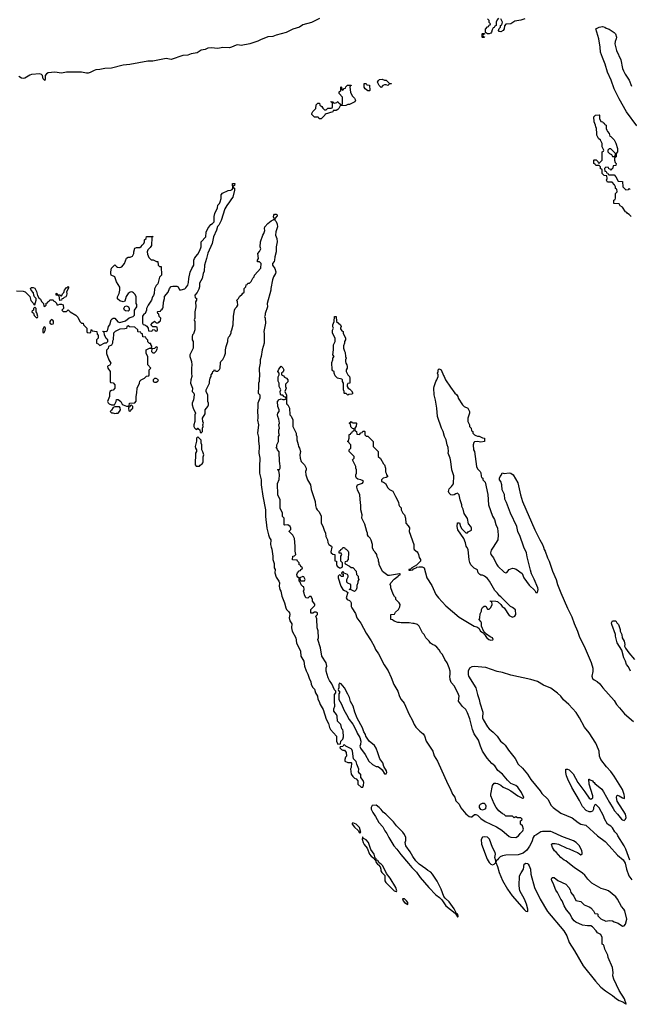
# Model space of a CAD drawing. Header units: inches. Extents: x 2494115 to 2685112, y 774173 to 915163.
# Tile 3 of 215: x 2501348 to 2508673, y 844506 to 856339. Entities that reach past the tile are written whole.
import ezdxf

# ---------------------------------------------------------------- set-up
doc = ezdxf.new("R2010")
doc.units = ezdxf.units.IN
doc.header["$MEASUREMENT"] = 0
doc.layers.add('C5804', color=7, linetype='Continuous')
doc.layers.add('C5805', color=7, linetype='Continuous')

msp = doc.modelspace()

# ---------------------------------------------------------------- linework, layer by layer
at = {"layer": 'C5804', "color": 5, "elevation": 20}
for points in [[(2504371, 850000), (2504377, 849977), (2504391, 849890), (2504391, 849850), (2504405, 849805), (2504407, 849750), (2504416, 849730), (2504415, 849690), (2504430, 849638), (2504463, 849590), (2504471, 849571), (2504467, 849530), (2504475, 849490), (2504486, 849470), (2504497, 849410), (2504531, 849330), (2504547, 849270), (2504556, 849250), (2504584, 849224), (2504591, 849210), (2504595, 849190), (2504588, 849150), (2504596, 849116), (2504617, 849077), (2504614, 849030), (2504622, 848990), (2504666, 848910), (2504674, 848850), (2504721, 848750), (2504727, 848690), (2504761, 848630), (2504771, 848570), (2504790, 848514), (2504812, 848472), (2504830, 848414), (2504846, 848386), (2504852, 848350), (2504870, 848314), (2504892, 848292), (2504901, 848250), (2504925, 848210), (2504930, 848174), (2504946, 848146), (2504958, 848110), (2504994, 848050), (2505030, 847934), (2505060, 847880), (2505070, 847834), (2505082, 847810), (2505154, 847730), (2505154, 847670), (2505170, 847634), (2505202, 847638), (2505206, 847670), (2505230, 847694), (2505240, 847720), (2505235, 847790), (2505230, 847806), (2505218, 847818), (2505206, 847870), (2505166, 847910), (2505162, 847970), (2505155, 847990), (2505122, 848030), (2505123, 848057), (2505135, 848090), (2505135, 848110), (2505129, 848131), (2505129, 848230), (2505146, 848250), (2505146, 848270), (2505130, 848286), (2505098, 848358), (2505070, 848398), (2505054, 848430), (2505029, 848510), (2505029, 848550), (2505038, 848570), (2505035, 848590), (2505029, 848610), (2504979, 848690), (2504961, 848790), (2504929, 848889), (2504938, 848910), (2504934, 848994), (2504924, 849030), (2504918, 849138), (2504908, 849170), (2504926, 849190), (2504926, 849210), (2504910, 849218), (2504890, 849218), (2504870, 849206), (2504848, 849208), (2504848, 849250), (2504890, 849294), (2504896, 849304), (2504896, 849316), (2504866, 849350), (2504866, 849370), (2504850, 849406), (2504830, 849406), (2504812, 849388), (2504788, 849390), (2504770, 849426), (2504768, 849448), (2504758, 849470), (2504766, 849490), (2504762, 849522), (2504750, 849526), (2504730, 849546), (2504718, 849578), (2504708, 849590), (2504707, 849627), (2504690, 849638), (2504682, 849650), (2504678, 849670), (2504686, 849690), (2504706, 849714), (2504722, 849718), (2504727, 849733), (2504742, 849738), (2504746, 849750), (2504727, 849767), (2504722, 849782), (2504707, 849787), (2504706, 849810), (2504686, 849830), (2504682, 849842), (2504628, 849848), (2504629, 849891), (2504650, 849894), (2504666, 849910), (2504658, 849950), (2504658, 850000)], [(2505097, 850000), (2505098, 849998), (2505085, 849945), (2505092, 849932), (2505110, 849914), (2505134, 849910), (2505134, 849834), (2505154, 849830), (2505154, 849790), (2505162, 849770), (2505190, 849752), (2505207, 849753), (2505222, 849758), (2505226, 849770), (2505226, 849810), (2505206, 849830), (2505206, 849890), (2505218, 849910), (2505210, 849926), (2505187, 849927), (2505187, 849947), (2505190, 849954), (2505202, 849958), (2505207, 849973), (2505222, 849978), (2505230, 849994), (2505250, 849994), (2505258, 849978), (2505270, 849974), (2505294, 849950), (2505298, 849938), (2505294, 849850), (2505273, 849827), (2505258, 849822), (2505254, 849810), (2505258, 849798), (2505313, 849773), (2505330, 849754), (2505350, 849754), (2505392, 849710), (2505394, 849670), (2505414, 849650), (2505414, 849630), (2505422, 849610), (2505412, 849590), (2505412, 849570), (2505400, 849540), (2505398, 849510), (2505390, 849486), (2505370, 849468), (2505330, 849488), (2505306, 849490), (2505322, 849498), (2505326, 849510), (2505326, 849550), (2505290, 849566), (2505280, 849580), (2505278, 849610), (2505296, 849644), (2505296, 849656), (2505286, 849670), (2505246, 849686), (2505230, 849706), (2505214, 849690), (2505218, 849678), (2505234, 849674), (2505233, 849647), (2505210, 849646), (2505202, 849662), (2505190, 849666), (2505174, 849650), (2505174, 849630), (2505205, 849530), (2505232, 849490), (2505250, 849478), (2505272, 849472), (2505290, 849454), (2505272, 849390), (2505282, 849370), (2505310, 849358), (2505325, 849345), (2505332, 849330), (2505332, 849288), (2505339, 849270), (2505383, 849203), (2505401, 849150), (2505448, 849088), (2505510, 848965), (2505573, 848873), (2505608, 848810), (2505623, 848770), (2505658, 848718), (2505727, 848587), (2505774, 848514), (2505813, 848433), (2505843, 848350), (2505890, 848270), (2505910, 848206), (2505930, 848171), (2505966, 848126), (2506028, 847990), (2506065, 847925), (2506087, 847867), (2506110, 847837), (2506155, 847790), (2506196, 847756), (2506213, 847733), (2506231, 847670), (2506311, 847550), (2506330, 847492), (2506368, 847428), (2506491, 847150), (2506520, 847100), (2506550, 847031), (2506575, 846995), (2506590, 846951), (2506627, 846910), (2506650, 846867), (2506710, 846795), (2506750, 846765), (2506770, 846759), (2506779, 846761), (2506814, 846786), (2506830, 846787), (2506850, 846779), (2506890, 846739), (2506943, 846703), (2507078, 846638), (2507140, 846600), (2507230, 846523), (2507250, 846514), (2507310, 846511), (2507341, 846530), (2507360, 846560), (2507393, 846590), (2507401, 846610), (2507389, 846649), (2507366, 846670), (2507366, 846710), (2507382, 846718), (2507386, 846730), (2507370, 846746), (2507330, 846746), (2507310, 846758), (2507290, 846746), (2507270, 846766), (2507189, 846769), (2507168, 846788), (2507150, 846795), (2507104, 846830), (2507074, 846870), (2507050, 846915), (2507009, 847010), (2507009, 847031), (2507030, 847134), (2507050, 847162), (2507070, 847165), (2507090, 847159), (2507130, 847139), (2507157, 847117), (2507213, 847093), (2507251, 847071), (2507332, 847010), (2507390, 846982), (2507398, 846982), (2507406, 846990), (2507377, 847050), (2507334, 847114), (2507310, 847134), (2507250, 847159), (2507210, 847199), (2507150, 847273), (2507095, 847315), (2507057, 847370), (2507020, 847400), (2506965, 847465), (2506910, 847550), (2506884, 847610), (2506861, 847681), (2506810, 847757), (2506787, 847807), (2506757, 847937), (2506729, 848010), (2506709, 848050), (2506667, 848087), (2506621, 848150), (2506629, 848210), (2506621, 848230), (2506573, 848330), (2506534, 848374), (2506519, 848410), (2506515, 848450), (2506522, 848470), (2506519, 848510), (2506509, 848550), (2506484, 848610), (2506455, 848650), (2506428, 848710), (2506408, 848730), (2506388, 848768), (2506360, 848800), (2506338, 848818), (2506309, 848829), (2506286, 848846), (2506269, 848869), (2506229, 848909), (2506209, 848949), (2506188, 848970), (2506149, 849049), (2506129, 849069), (2506090, 849082), (2506070, 849081), (2506029, 849089), (2505930, 849089), (2505910, 849095), (2505890, 849095), (2505846, 849110), (2505827, 849127), (2505806, 849130), (2505806, 849190), (2505850, 849194), (2505863, 849217), (2505898, 849250), (2505916, 849284), (2505918, 849310), (2505908, 849330), (2505868, 849370), (2505866, 849390), (2505850, 849406), (2505835, 849435), (2505808, 849510), (2505808, 849530), (2505798, 849550), (2505809, 849570), (2505846, 849614), (2505896, 849650), (2505901, 849659), (2505922, 849670), (2505910, 849679), (2505790, 849659), (2505770, 849661), (2505709, 849709), (2505668, 849790), (2505667, 849807), (2505658, 849830), (2505658, 849850), (2505643, 849883), (2505638, 849910), (2505620, 849940), (2505608, 849950), (2505589, 849989), (2505589, 850000)], [(2506084, 850000), (2506084, 849984), (2506090, 849972), (2506124, 849944), (2506132, 849932), (2506142, 849910), (2506150, 849874), (2506165, 849850), (2506165, 849830), (2506118, 849782), (2506058, 849750), (2506044, 849736), (2506025, 849730), (2506025, 849725), (2506043, 849723), (2506070, 849728), (2506081, 849739), (2506114, 849750), (2506122, 849758), (2506150, 849765), (2506184, 849764), (2506210, 849751), (2506241, 849630), (2506299, 849539), (2506350, 849431), (2506382, 849390), (2506470, 849295), (2506630, 849159), (2506770, 849074), (2506810, 849051), (2506842, 849042), (2506865, 849025), (2506886, 848990), (2506925, 848965), (2506930, 848954), (2506944, 848944), (2506946, 848930), (2506961, 848910), (2506986, 848890), (2507010, 848881), (2507035, 848885), (2507038, 848890), (2507028, 848910), (2507003, 848923), (2506956, 848956), (2506927, 848987), (2506898, 849050), (2506898, 849090), (2506890, 849106), (2506869, 849129), (2506878, 849150), (2506883, 849197), (2506898, 849230), (2506898, 849250), (2506910, 849274), (2506930, 849292), (2506950, 849292), (2506970, 849254), (2506990, 849254), (2507010, 849274), (2507026, 849310), (2507022, 849342), (2507007, 849347), (2507007, 849353), (2507070, 849352), (2507090, 849345), (2507131, 849311), (2507147, 849287), (2507171, 849271), (2507230, 849178), (2507270, 849158), (2507298, 849170), (2507308, 849190), (2507307, 849247), (2507270, 849275), (2507246, 849286), (2507130, 849402), (2507113, 849413), (2507090, 849448), (2507059, 849479), (2506992, 849592), (2506970, 849622), (2506933, 849653), (2506910, 849662), (2506890, 849662), (2506878, 849670), (2506858, 849690), (2506850, 849726), (2506809, 849749), (2506770, 849788), (2506757, 849817), (2506749, 849849), (2506737, 849970), (2506719, 850000)], [(2507038, 850000), (2507015, 849965), (2507006, 849930), (2507011, 849910), (2507041, 849870), (2507077, 849797), (2507095, 849770), (2507170, 849701), (2507190, 849691), (2507203, 849697), (2507230, 849731), (2507270, 849746), (2507290, 849745), (2507315, 849735), (2507384, 849684), (2507405, 849630), (2507470, 849545), (2507538, 849478), (2507550, 849454), (2507570, 849454), (2507577, 849490), (2507573, 849510), (2507530, 849615), (2507499, 849679), (2507484, 849724), (2507445, 849885), (2507438, 849930), (2507406, 850000)], [(2507641, 850000), (2507651, 849971), (2507664, 849950), (2507691, 849871), (2507710, 849830), (2507750, 849711), (2507793, 849610), (2507809, 849550), (2507849, 849450), (2507930, 849267), (2507982, 849162), (2508010, 849083), (2508052, 848992), (2508072, 848930), (2508143, 848783), (2508215, 848615), (2508233, 848547), (2508233, 848507), (2508221, 848450), (2508230, 848422), (2508250, 848405), (2508287, 848387), (2508319, 848359), (2508355, 848310), (2508490, 848157), (2508518, 848110), (2508556, 848070), (2508615, 847995), (2508725, 847905)], [(2508686, 848510), (2508663, 848563), (2508641, 848590), (2508629, 848630), (2508609, 848670), (2508582, 848762), (2508529, 848850), (2508509, 848930), (2508509, 848950), (2508462, 849070), (2508458, 849090), (2508470, 849114), (2508510, 849114), (2508522, 849090), (2508542, 849070), (2508565, 849010), (2508565, 848990), (2508585, 848950), (2508586, 848910), (2508611, 848870), (2508619, 848830), (2508616, 848810), (2508626, 848786), (2508668, 848728), (2508736, 848650)], [(2508678, 846238), (2508632, 846372), (2508613, 846410), (2508535, 846530), (2508528, 846550), (2508500, 846580), (2508470, 846628), (2508450, 846648), (2508409, 846669), (2508375, 846735), (2508362, 846770), (2508310, 846868), (2508270, 846906), (2508258, 846902), (2508242, 846870), (2508242, 846850), (2508230, 846826), (2508210, 846818), (2508190, 846818), (2508155, 846835), (2508110, 846882), (2508074, 846954), (2507981, 847110), (2507933, 847210), (2507919, 847250), (2507909, 847290), (2507910, 847332), (2507930, 847332), (2507950, 847322), (2507997, 847277), (2508056, 847170), (2508140, 847060), (2508190, 846982), (2508210, 846972), (2508234, 846986), (2508235, 847010), (2508189, 847150), (2508186, 847210), (2508190, 847212), (2508202, 847202), (2508230, 847192), (2508238, 847178), (2508250, 847171), (2508259, 847159), (2508341, 847090), (2508361, 847061), (2508434, 846930), (2508481, 846861), (2508496, 846830), (2508533, 846793), (2508581, 846730), (2508590, 846721), (2508610, 846715), (2508629, 846731), (2508636, 846750), (2508629, 846790), (2508529, 846949), (2508519, 846990), (2508522, 847010), (2508530, 847018), (2508550, 847011), (2508590, 846987), (2508610, 846981), (2508614, 846985), (2508617, 847003), (2508613, 847027), (2508590, 847089), (2508490, 847249), (2508450, 847305), (2508400, 847360), (2508329, 847450), (2508313, 847490), (2508309, 847550), (2508304, 847570), (2508270, 847643), (2508190, 847770), (2508135, 847835), (2508076, 847950), (2508033, 848013), (2507945, 848110), (2507884, 848164), (2507850, 848208), (2507810, 848246), (2507730, 848307), (2507643, 848343), (2507570, 848387), (2507491, 848411), (2507250, 848462), (2507150, 848494), (2507086, 848506), (2506950, 848555), (2506810, 848567), (2506779, 848561), (2506753, 848547), (2506737, 848510), (2506736, 848470), (2506742, 848450), (2506830, 848310), (2506847, 848230), (2506868, 848170), (2506876, 848130), (2506915, 848015), (2506911, 847950), (2506917, 847930), (2506970, 847839), (2506990, 847815), (2507038, 847778), (2507086, 847730), (2507126, 847670), (2507161, 847641), (2507180, 847620), (2507221, 847561), (2507301, 847461), (2507339, 847390), (2507390, 847343), (2507450, 847270), (2507489, 847209), (2507603, 847070), (2507621, 847041), (2507696, 846970), (2507734, 846894), (2507758, 846870), (2507850, 846802), (2507988, 846748), (2508059, 846690), (2508090, 846671), (2508150, 846658), (2508291, 846530), (2508381, 846461), (2508432, 846412), (2508530, 846298), (2508601, 846241), (2508623, 846203), (2508640, 846130), (2508669, 846049), (2508703, 846003)]]:
    msp.add_lwpolyline(points, dxfattribs=at)
for points in [[(2504750, 849646), (2504714, 849630), (2504718, 849598), (2504730, 849594), (2504770, 849594), (2504778, 849610), (2504762, 849642)], [(2505190, 848366), (2505182, 848350), (2505182, 848310), (2505174, 848290), (2505178, 848278), (2505192, 848270), (2505192, 848250), (2505182, 848238), (2505182, 848170), (2505215, 848115), (2505243, 848043), (2505276, 847990), (2505306, 847930), (2505351, 847871), (2505396, 847790), (2505403, 847763), (2505434, 847714), (2505447, 847670), (2505444, 847630), (2505437, 847610), (2505443, 847583), (2505499, 847510), (2505545, 847430), (2505587, 847387), (2505630, 847362), (2505650, 847362), (2505671, 847351), (2505704, 847324), (2505730, 847274), (2505750, 847274), (2505758, 847290), (2505754, 847310), (2505725, 847365), (2505710, 847409), (2505674, 847455), (2505652, 847530), (2505630, 847585), (2505610, 847617), (2505549, 847669), (2505509, 847729), (2505502, 847750), (2505482, 847782), (2505469, 847830), (2505403, 847943), (2505376, 848016), (2505355, 848090), (2505325, 848145), (2505310, 848195), (2505290, 848235), (2505250, 848309), (2505230, 848335), (2505210, 848358)], [(2505250, 847626), (2505238, 847622), (2505230, 847606), (2505198, 847602), (2505194, 847590), (2505214, 847570), (2505230, 847562), (2505250, 847562), (2505272, 847532), (2505274, 847490), (2505264, 847476), (2505254, 847450), (2505254, 847430), (2505290, 847414), (2505330, 847414), (2505334, 847410), (2505333, 847353), (2505325, 847335), (2505332, 847270), (2505350, 847242), (2505370, 847222), (2505390, 847214), (2505412, 847192), (2505412, 847150), (2505450, 847114), (2505470, 847114), (2505480, 847140), (2505482, 847170), (2505474, 847194), (2505446, 847230), (2505446, 847270), (2505436, 847276), (2505420, 847300), (2505422, 847330), (2505398, 847390), (2505390, 847426), (2505358, 847458), (2505348, 847548), (2505338, 847570), (2505330, 847578), (2505267, 847607)], [(2505630, 846898), (2505585, 846895), (2505572, 846870), (2505571, 846850), (2505591, 846810), (2505623, 846763), (2505663, 846690), (2505710, 846638), (2505734, 846590), (2505758, 846558), (2505782, 846510), (2505843, 846410), (2505881, 846370), (2505926, 846306), (2506020, 846200), (2506059, 846150), (2506115, 846095), (2506161, 846030), (2506266, 845910), (2506350, 845821), (2506391, 845791), (2506421, 845761), (2506470, 845688), (2506580, 845600), (2506606, 845566), (2506610, 845554), (2506618, 845562), (2506613, 845590), (2506598, 845598), (2506570, 845654), (2506510, 845736), (2506461, 845781), (2506443, 845803), (2506412, 845890), (2506366, 845986), (2506310, 846069), (2506290, 846094), (2506253, 846113), (2506230, 846135), (2506150, 846189), (2506109, 846230), (2506070, 846284), (2506039, 846340), (2505989, 846410), (2505978, 846450), (2505987, 846473), (2505989, 846510), (2505970, 846548), (2505950, 846575), (2505875, 846650), (2505840, 846700), (2505748, 846790), (2505714, 846814), (2505690, 846848), (2505668, 846870)], [(2506910, 846841), (2506890, 846846), (2506872, 846870), (2506872, 846890), (2506878, 846902), (2506887, 846913), (2506910, 846923), (2506930, 846923), (2506943, 846910), (2506950, 846890), (2506944, 846856), (2506930, 846847)], [(2505350, 846688), (2505343, 846677), (2505344, 846670), (2505370, 846635), (2505416, 846595), (2505430, 846566), (2505448, 846572), (2505433, 846630), (2505393, 846670)], [(2507630, 846584), (2507610, 846578), (2507550, 846537), (2507530, 846529), (2507517, 846510), (2507503, 846457), (2507473, 846407), (2507440, 846360), (2507398, 846322), (2507337, 846303), (2507190, 846300), (2507148, 846292), (2507121, 846279), (2507100, 846260), (2507090, 846242), (2507072, 846230), (2507071, 846210), (2507090, 846162), (2507109, 846090), (2507150, 845994), (2507208, 845888), (2507266, 845810), (2507410, 845644), (2507430, 845627), (2507450, 845622), (2507454, 845626), (2507452, 845648), (2507436, 845710), (2507412, 845770), (2507358, 845870), (2507349, 845930), (2507354, 846050), (2507372, 846088), (2507402, 846130), (2507409, 846190), (2507430, 846202), (2507450, 846198), (2507458, 846190), (2507470, 846172), (2507486, 846130), (2507491, 846070), (2507534, 845910), (2507600, 845770), (2507690, 845623), (2507886, 845390), (2507921, 845330), (2507949, 845249), (2508016, 845150), (2508120, 844970), (2508265, 844785), (2508331, 844711), (2508386, 844666), (2508470, 844610), (2508521, 844570), (2508550, 844550), (2508594, 844534), (2508619, 844519), (2508630, 844506), (2508633, 844507), (2508634, 844510), (2508633, 844527), (2508623, 844543), (2508614, 844570), (2508552, 844670), (2508486, 844810), (2508477, 844850), (2508479, 844890), (2508472, 844950), (2508419, 845070), (2508416, 845096), (2508378, 845170), (2508370, 845206), (2508362, 845222), (2508346, 845230), (2508346, 845310), (2508330, 845346), (2508290, 845366), (2508275, 845390), (2508230, 845439), (2508210, 845449), (2508170, 845449), (2508110, 845459), (2508030, 845494), (2508009, 845510), (2507984, 845544), (2507961, 845590), (2507920, 845640), (2507889, 845690), (2507865, 845750), (2507849, 845770), (2507809, 845850), (2507790, 845878), (2507760, 845960), (2507742, 845990), (2507738, 846010), (2507746, 846030), (2507770, 846031), (2507814, 845994), (2507911, 845950), (2507946, 845910), (2507962, 845882), (2507971, 845850), (2508005, 845805), (2508030, 845754), (2508090, 845742), (2508130, 845702), (2508190, 845678), (2508210, 845665), (2508242, 845630), (2508258, 845598), (2508290, 845594), (2508294, 845590), (2508294, 845570), (2508330, 845532), (2508390, 845505), (2508430, 845515), (2508470, 845511), (2508490, 845499), (2508541, 845481), (2508590, 845446), (2508610, 845451), (2508629, 845470), (2508645, 845530), (2508619, 845630), (2508609, 845650), (2508581, 845681), (2508531, 845770), (2508510, 845796), (2508421, 845870), (2508390, 845883), (2508336, 845896), (2508223, 845963), (2508174, 846010), (2508137, 846057), (2508110, 846082), (2508010, 846149), (2507956, 846196), (2507909, 846229), (2507890, 846237), (2507849, 846270), (2507795, 846335), (2507775, 846350), (2507749, 846390), (2507738, 846430), (2507750, 846438), (2507781, 846439), (2507822, 846430), (2507923, 846383), (2507950, 846376), (2508010, 846345), (2508050, 846331), (2508076, 846316), (2508090, 846302), (2508106, 846310), (2508108, 846332), (2508104, 846350), (2508073, 846410), (2508036, 846450), (2508001, 846470), (2507862, 846522), (2507750, 846575), (2507730, 846581)], [(2505470, 846514), (2505466, 846514), (2505464, 846490), (2505475, 846450), (2505487, 846427), (2505524, 846384), (2505552, 846310), (2505570, 846287), (2505602, 846262), (2505610, 846248), (2505625, 846245), (2505622, 846238), (2505633, 846210), (2505646, 846190), (2505661, 846181), (2505679, 846159), (2505688, 846130), (2505689, 846109), (2505698, 846090), (2505734, 846054), (2505736, 845990), (2505746, 845970), (2505849, 845869), (2505870, 845860), (2505877, 845863), (2505881, 845870), (2505866, 845910), (2505800, 846020), (2505757, 846077), (2505711, 846170), (2505693, 846190), (2505667, 846207), (2505650, 846233), (2505637, 846237), (2505630, 846253), (2505621, 846261), (2505607, 846310), (2505566, 846366), (2505540, 846450), (2505510, 846482), (2505479, 846499)], [(2506930, 846520), (2506910, 846515), (2506893, 846487), (2506898, 846430), (2506965, 846250), (2506990, 846211), (2507010, 846191), (2507030, 846184), (2507049, 846191), (2507068, 846212), (2507069, 846230), (2507059, 846270), (2507065, 846310), (2507063, 846330), (2507029, 846390), (2506992, 846492), (2506970, 846513)], [(2505946, 845774), (2505954, 845750), (2505970, 845731), (2506010, 845707), (2506012, 845730), (2505997, 845750), (2505970, 845772)]]:
    msp.add_lwpolyline(points, close=True, dxfattribs=at)
at = {"layer": 'C5805', "color": 5, "elevation": 20}
for points in [[(2507102, 856358), (2507084, 856336), (2507074, 856310), (2507074, 856270), (2507058, 856262), (2507050, 856246), (2507038, 856242), (2507024, 856216), (2507018, 856190), (2507010, 856178), (2506990, 856168), (2506968, 856168), (2506946, 856186), (2506947, 856227), (2506970, 856254), (2506982, 856258), (2506990, 856274), (2507002, 856278), (2507006, 856290), (2506990, 856306), (2506988, 856330), (2506970, 856348)], [(2504950, 856352), (2504854, 856306), (2504750, 856278), (2504710, 856249), (2504630, 856227), (2504550, 856187), (2504430, 856154), (2504390, 856136), (2504330, 856132), (2504242, 856098), (2504210, 856079), (2504113, 856047), (2504010, 856029), (2503970, 856036), (2503950, 856034), (2503893, 856007), (2503870, 856001), (2503790, 856006), (2503730, 855994), (2503650, 856000), (2503610, 855996), (2503578, 855982), (2503530, 855972), (2503479, 855941), (2503410, 855929), (2503370, 855912), (2503310, 855910), (2503170, 855862), (2503110, 855872), (2502950, 855840), (2502890, 855839), (2502670, 855799), (2502590, 855793), (2502450, 855756), (2502370, 855754), (2502310, 855740), (2502264, 855736), (2502244, 855730), (2502197, 855703), (2502170, 855695), (2502150, 855696), (2502090, 855710), (2501910, 855707), (2501850, 855696), (2501770, 855708), (2501690, 855700), (2501670, 855690), (2501654, 855670), (2501656, 855624), (2501650, 855609), (2501630, 855629), (2501623, 855670), (2501610, 855682), (2501590, 855690), (2501490, 855679), (2501469, 855671), (2501410, 855637), (2501390, 855634), (2501370, 855637), (2501337, 855657)], [(2507416, 856350), (2507370, 856333), (2507297, 856323), (2507250, 856289), (2507190, 856286), (2507173, 856267), (2507171, 856230), (2507156, 856210), (2507130, 856195), (2507110, 856198), (2507102, 856210), (2507108, 856232), (2507126, 856250), (2507126, 856270), (2507142, 856278), (2507148, 856310), (2507128, 856348)], [(2508762, 855062), (2508638, 855230), (2508550, 855386), (2508490, 855509), (2508453, 855613), (2508410, 855709), (2508384, 855804), (2508350, 855884), (2508328, 855950), (2508324, 856010), (2508307, 856107), (2508269, 856230), (2508309, 856250), (2508350, 856256), (2508377, 856250), (2508396, 856236), (2508430, 856227), (2508490, 856187), (2508507, 856170), (2508519, 856130), (2508517, 856110), (2508503, 856077), (2508499, 856050), (2508521, 855970), (2508570, 855856), (2508593, 855753), (2508604, 855724), (2508623, 855683), (2508670, 855614), (2508700, 855540)], [(2508695, 853975), (2508670, 853998), (2508650, 854008), (2508642, 854022), (2508629, 854030), (2508590, 854086), (2508563, 854103), (2508550, 854126), (2508488, 854130), (2508488, 854172), (2508502, 854178), (2508507, 854193), (2508508, 854252), (2508526, 854270), (2508522, 854302), (2508506, 854310), (2508506, 854330), (2508496, 854356), (2508467, 854387), (2508410, 854386), (2508398, 854410), (2508406, 854430), (2508402, 854462), (2508370, 854466), (2508346, 854490), (2508346, 854530), (2508342, 854542), (2508327, 854547), (2508326, 854570), (2508310, 854586), (2508270, 854586), (2508262, 854602), (2508246, 854610), (2508246, 854650), (2508250, 854654), (2508273, 854653), (2508293, 854633), (2508298, 854618), (2508310, 854614), (2508346, 854650), (2508346, 854750), (2508362, 854758), (2508366, 854770), (2508348, 854810), (2508348, 854850), (2508328, 854890), (2508302, 854910), (2508281, 854950), (2508284, 854970), (2508278, 855030), (2508269, 855050), (2508268, 855070), (2508249, 855111), (2508246, 855170), (2508267, 855193), (2508310, 855194), (2508314, 855190), (2508314, 855150), (2508330, 855114), (2508353, 855113), (2508358, 855098), (2508370, 855094), (2508378, 855078), (2508394, 855070), (2508394, 855030), (2508402, 855010), (2508410, 854994), (2508432, 854970), (2508438, 854938), (2508450, 854934), (2508490, 854894), (2508510, 854854), (2508531, 854791), (2508531, 854749), (2508514, 854730), (2508514, 854690), (2508498, 854682), (2508494, 854670), (2508494, 854650), (2508504, 854624), (2508514, 854610), (2508513, 854587), (2508478, 854582), (2508473, 854547), (2508458, 854542), (2508450, 854526), (2508442, 854542), (2508427, 854547), (2508422, 854562), (2508390, 854566), (2508374, 854550), (2508378, 854518), (2508393, 854513), (2508398, 854498), (2508413, 854493), (2508418, 854478), (2508430, 854474), (2508490, 854474), (2508512, 854450), (2508538, 854398), (2508593, 854393), (2508594, 854330), (2508630, 854294), (2508662, 854298), (2508670, 854314), (2508678, 854298)], [(2501310, 853082), (2501390, 853078), (2501414, 853070), (2501470, 853014), (2501484, 852964), (2501514, 852930), (2501518, 852918), (2501530, 852914), (2501548, 852970), (2501548, 852990), (2501528, 853010), (2501518, 853030), (2501516, 853056), (2501486, 853090), (2501478, 853110), (2501490, 853122), (2501510, 853122), (2501532, 853112), (2501551, 853071), (2501564, 853024), (2501577, 852997), (2501599, 852979), (2501610, 852954), (2501634, 852930), (2501638, 852898), (2501650, 852894), (2501666, 852910), (2501667, 852933), (2501682, 852938), (2501686, 852950), (2501702, 852958), (2501710, 852974), (2501750, 852974), (2501758, 852958), (2501770, 852954), (2501790, 852934), (2501794, 852914), (2501810, 852912), (2501830, 852922), (2501850, 852922), (2501871, 852911), (2501874, 852870), (2501854, 852850), (2501870, 852834), (2501910, 852834), (2501930, 852854), (2501954, 852830), (2502022, 852790), (2502045, 852765), (2502072, 852712), (2502092, 852692), (2502112, 852690), (2502114, 852670), (2502154, 852630), (2502154, 852590), (2502158, 852578), (2502190, 852574), (2502202, 852578), (2502206, 852610), (2502210, 852614), (2502218, 852598), (2502274, 852590), (2502278, 852558), (2502292, 852552), (2502292, 852530), (2502291, 852510), (2502272, 852490), (2502272, 852452), (2502290, 852442), (2502310, 852422), (2502370, 852454), (2502390, 852454), (2502406, 852470), (2502406, 852490), (2502388, 852508), (2502368, 852550), (2502362, 852582), (2502346, 852590), (2502350, 852594), (2502387, 852593), (2502402, 852598), (2502415, 852650), (2502430, 852672), (2502449, 852730), (2502458, 852742), (2502470, 852751), (2502490, 852751), (2502528, 852708), (2502550, 852701), (2502619, 852721), (2502665, 852755), (2502710, 852772), (2502728, 852790), (2502729, 852850), (2502755, 852890), (2502755, 852915), (2502749, 852930), (2502746, 853010), (2502736, 853036), (2502717, 853057), (2502704, 853064), (2502690, 853069), (2502674, 853066), (2502650, 853050), (2502628, 853012), (2502610, 852958), (2502592, 852948), (2502550, 852962), (2502525, 852985), (2502522, 853010), (2502542, 853050), (2502553, 853087), (2502550, 853126), (2502513, 853190), (2502490, 853248), (2502449, 853270), (2502442, 853290), (2502442, 853310), (2502450, 853354), (2502490, 853392), (2502512, 853372), (2502525, 853365), (2502550, 853361), (2502575, 853370), (2502608, 853410), (2502630, 853472), (2502650, 853485), (2502675, 853485), (2502702, 853498), (2502718, 853530), (2502718, 853550), (2502730, 853592), (2502750, 853602), (2502790, 853602), (2502808, 853612), (2502818, 853630), (2502838, 853650), (2502848, 853670), (2502848, 853692), (2502866, 853710), (2502870, 853732), (2502952, 853732), (2502938, 853722), (2502934, 853626), (2502918, 853602), (2502886, 853574), (2502881, 853550), (2502882, 853522), (2502902, 853482), (2502930, 853454), (2502952, 853452), (2502993, 853433), (2503010, 853432), (2503014, 853390), (2503030, 853374), (2503050, 853374), (2503051, 853270), (2503030, 853246), (2503010, 853166), (2502990, 853146), (2502970, 853106), (2502965, 853050), (2502956, 853024), (2502945, 853010), (2502932, 852970), (2502891, 852910), (2502873, 852867), (2502872, 852848), (2502854, 852810), (2502840, 852800), (2502825, 852775), (2502822, 852690), (2502830, 852674), (2502852, 852672), (2502877, 852657), (2502894, 852630), (2502898, 852598), (2502930, 852594), (2502942, 852598), (2502950, 852614), (2502973, 852613), (2502978, 852598), (2502990, 852594), (2503002, 852598), (2503006, 852610), (2503002, 852642), (2502990, 852646), (2502950, 852646), (2502926, 852670), (2502943, 852697), (2502970, 852714), (2502990, 852694), (2503010, 852694), (2503022, 852698), (2503027, 852713), (2503042, 852718), (2503046, 852750), (2503026, 852770), (2503022, 852802), (2503007, 852807), (2503006, 852830), (2503010, 852834), (2503042, 852838), (2503046, 852850), (2503060, 852860), (2503070, 852874), (2503074, 852886), (2503075, 852945), (2503088, 852990), (2503088, 853012), (2503134, 853066), (2503148, 853110), (2503169, 853131), (2503190, 853136), (2503237, 853137), (2503252, 853130), (2503270, 853094), (2503290, 853092), (2503334, 853106), (2503345, 853115), (2503369, 853150), (2503378, 853182), (2503381, 853230), (2503397, 853303), (2503415, 853350), (2503442, 853390), (2503442, 853450), (2503449, 853470), (2503465, 853495), (2503490, 853522), (2503513, 853567), (2503528, 853610), (2503529, 853670), (2503586, 853730), (2503587, 853787), (2503609, 853831), (2503643, 853877), (2503666, 853890), (2503686, 853910), (2503685, 853975), (2503694, 854010), (2503724, 854076), (2503729, 854111), (2503749, 854131), (2503758, 854150), (2503769, 854190), (2503770, 854234), (2503785, 854255), (2503855, 854285), (2503886, 854290), (2503900, 854300), (2503908, 854312), (2503906, 854370), (2503932, 854372), (2503930, 854346), (2503918, 854342), (2503914, 854330), (2503918, 854318), (2503930, 854314), (2503931, 854291), (2503910, 854206), (2503892, 854188), (2503871, 854150), (2503836, 854104), (2503815, 854065), (2503770, 853926), (2503742, 853870), (2503726, 853854), (2503715, 853810), (2503677, 853730), (2503659, 853650), (2503608, 853532), (2503594, 853470), (2503567, 853390), (2503563, 853317), (2503551, 853290), (2503539, 853230), (2503508, 853172), (2503507, 853130), (2503500, 853100), (2503480, 853060), (2503454, 853030), (2503458, 852998), (2503472, 852992), (2503472, 852970), (2503462, 852950), (2503465, 852890), (2503452, 852830), (2503451, 852750), (2503446, 852730), (2503451, 852710), (2503452, 852612), (2503435, 852565), (2503425, 852550), (2503422, 852530), (2503422, 852490), (2503434, 852470), (2503433, 852393), (2503392, 852310), (2503393, 852293), (2503412, 852230), (2503418, 852190), (2503412, 852150), (2503412, 852090), (2503418, 852050), (2503405, 852010), (2503402, 851970), (2503425, 851910), (2503422, 851870), (2503442, 851850), (2503445, 851830), (2503436, 851770), (2503421, 851730), (2503421, 851710), (2503431, 851671), (2503462, 851610), (2503454, 851590), (2503452, 851510), (2503441, 851470), (2503442, 851450), (2503450, 851434), (2503470, 851414), (2503482, 851418), (2503490, 851432), (2503494, 851430), (2503498, 851418), (2503514, 851410), (2503518, 851378), (2503530, 851374), (2503546, 851390), (2503546, 851430), (2503554, 851450), (2503549, 851470), (2503555, 851490), (2503548, 851510), (2503546, 851550), (2503576, 851604), (2503575, 851650), (2503609, 851691), (2503615, 851710), (2503615, 851730), (2503608, 851752), (2503607, 851827), (2503589, 851869), (2503589, 851891), (2503628, 851970), (2503628, 851990), (2503638, 852030), (2503648, 852050), (2503649, 852071), (2503666, 852090), (2503667, 852113), (2503682, 852118), (2503690, 852134), (2503698, 852118), (2503710, 852114), (2503730, 852114), (2503750, 852134), (2503758, 852150), (2503760, 852220), (2503767, 852233), (2503790, 852254), (2503810, 852294), (2503822, 852330), (2503822, 852370), (2503829, 852410), (2503848, 852470), (2503848, 852492), (2503858, 852522), (2503870, 852534), (2503888, 852570), (2503888, 852590), (2503898, 852610), (2503914, 852670), (2503918, 852770), (2503929, 852850), (2503938, 852870), (2503958, 852890), (2503968, 852910), (2503967, 852947), (2503958, 852970), (2503978, 852990), (2503990, 853014), (2504020, 853040), (2504030, 853054), (2504042, 853058), (2504046, 853070), (2504046, 853110), (2504066, 853130), (2504070, 853154), (2504082, 853158), (2504090, 853174), (2504110, 853174), (2504130, 853194), (2504150, 853234), (2504166, 853250), (2504168, 853270), (2504247, 853353), (2504248, 853410), (2504230, 853428), (2504206, 853430), (2504206, 853450), (2504218, 853470), (2504208, 853530), (2504230, 853552), (2504247, 853587), (2504238, 853610), (2504242, 853670), (2504269, 853750), (2504282, 853770), (2504295, 853805), (2504289, 853830), (2504295, 853850), (2504329, 853891), (2504370, 853922), (2504402, 853938), (2504406, 853950), (2504398, 853970), (2504402, 853990), (2504410, 854002), (2504430, 854002), (2504437, 853997), (2504442, 853990), (2504440, 853980), (2504414, 853950), (2504414, 853930), (2504430, 853914), (2504442, 853882), (2504444, 853850), (2504427, 853790), (2504421, 853750), (2504439, 853710), (2504441, 853670), (2504428, 853610), (2504428, 853550), (2504414, 853490), (2504411, 853450), (2504406, 853434), (2504385, 853410), (2504387, 853390), (2504414, 853350), (2504425, 853310), (2504421, 853290), (2504399, 853250), (2504387, 853213), (2504366, 853110), (2504366, 853090), (2504321, 852930), (2504326, 852890), (2504298, 852810), (2504298, 852790), (2504291, 852770), (2504298, 852750), (2504301, 852690), (2504281, 852590), (2504285, 852565), (2504287, 852450), (2504263, 852370), (2504251, 852290), (2504236, 852250), (2504236, 852210), (2504227, 852153), (2504231, 852050), (2504225, 852030), (2504225, 851990), (2504218, 851970), (2504218, 851910), (2504212, 851870), (2504214, 851850), (2504234, 851830), (2504234, 851810), (2504232, 851790), (2504211, 851730), (2504211, 851670), (2504207, 851650), (2504211, 851550), (2504207, 851527), (2504218, 851470), (2504207, 851370), (2504217, 851323), (2504217, 851277), (2504226, 851210), (2504221, 851130), (2504232, 851070), (2504228, 850970), (2504231, 850890), (2504251, 850810), (2504251, 850750), (2504270, 850614), (2504303, 850450), (2504301, 850370), (2504319, 850230), (2504336, 850150), (2504350, 850112), (2504365, 850090), (2504363, 850030), (2504371, 850000)], [(2504658, 850000), (2504658, 850010), (2504650, 850106), (2504630, 850146), (2504588, 850188), (2504588, 850192), (2504607, 850213), (2504608, 850230), (2504598, 850250), (2504570, 850268), (2504530, 850266), (2504526, 850270), (2504526, 850350), (2504508, 850370), (2504506, 850410), (2504478, 850470), (2504478, 850570), (2504449, 850630), (2504447, 850767), (2504467, 850813), (2504468, 850870), (2504462, 850922), (2504446, 850930), (2504450, 850934), (2504470, 850934), (2504478, 850950), (2504478, 850970), (2504475, 851010), (2504468, 851030), (2504467, 851147), (2504446, 851170), (2504442, 851182), (2504428, 851190), (2504438, 851202), (2504438, 851230), (2504458, 851270), (2504458, 851330), (2504468, 851350), (2504462, 851370), (2504462, 851410), (2504468, 851430), (2504462, 851470), (2504468, 851490), (2504460, 851540), (2504448, 851570), (2504446, 851590), (2504448, 851610), (2504466, 851630), (2504466, 851650), (2504448, 851692), (2504446, 851750), (2504467, 851773), (2504480, 851780), (2504490, 851782), (2504510, 851774), (2504530, 851774), (2504542, 851778), (2504546, 851790), (2504542, 851802), (2504527, 851807), (2504510, 851826), (2504487, 851827), (2504480, 851840), (2504478, 851870), (2504486, 851890), (2504466, 851930), (2504466, 851970), (2504455, 851995), (2504455, 852045), (2504466, 852070), (2504466, 852090), (2504449, 852111), (2504460, 852140), (2504490, 852174), (2504510, 852154), (2504522, 852130), (2504513, 852107), (2504494, 852090), (2504494, 852070), (2504517, 852057), (2504530, 852042), (2504554, 852030), (2504572, 852010), (2504572, 851988), (2504542, 851958), (2504542, 851930), (2504552, 851910), (2504534, 851870), (2504553, 851827), (2504554, 851730), (2504558, 851718), (2504572, 851712), (2504592, 851670), (2504594, 851590), (2504610, 851574), (2504631, 851531), (2504632, 851450), (2504671, 851370), (2504671, 851350), (2504678, 851330), (2504678, 851290), (2504695, 851235), (2504698, 851210), (2504711, 851191), (2504721, 851150), (2504716, 851110), (2504718, 851070), (2504732, 851030), (2504771, 850991), (2504791, 850951), (2504791, 850929), (2504782, 850910), (2504785, 850870), (2504805, 850810), (2504842, 850750), (2504850, 850694), (2504898, 850550), (2504902, 850502), (2504911, 850470), (2504922, 850450), (2504945, 850425), (2504972, 850372), (2504972, 850290), (2504992, 850252), (2505005, 850205), (2505022, 850170), (2505025, 850130), (2505045, 850090), (2505050, 850054), (2505062, 850030), (2505094, 850010), (2505097, 850000)], [(2506719, 850000), (2506713, 850010), (2506704, 850050), (2506683, 850103), (2506614, 850210), (2506606, 850250), (2506610, 850292), (2506631, 850291), (2506645, 850250), (2506661, 850221), (2506710, 850174), (2506730, 850174), (2506736, 850184), (2506775, 850205), (2506778, 850230), (2506768, 850250), (2506742, 850282), (2506730, 850346), (2506690, 850406), (2506677, 850457), (2506662, 850490), (2506662, 850510), (2506639, 850570), (2506628, 850630), (2506610, 850648), (2506590, 850642), (2506570, 850629), (2506550, 850625), (2506530, 850629), (2506508, 850650), (2506499, 850670), (2506510, 850702), (2506538, 850730), (2506559, 850761), (2506563, 850857), (2506539, 850930), (2506529, 851030), (2506519, 851070), (2506495, 851130), (2506499, 851150), (2506497, 851197), (2506485, 851230), (2506474, 851290), (2506454, 851330), (2506437, 851390), (2506416, 851430), (2506369, 851570), (2506361, 851670), (2506346, 851766), (2506329, 851830), (2506326, 851910), (2506329, 851930), (2506349, 851990), (2506362, 852010), (2506378, 852050), (2506378, 852070), (2506369, 852090), (2506378, 852110), (2506378, 852130), (2506390, 852142), (2506411, 852130), (2506441, 852061), (2506450, 852052), (2506465, 852010), (2506523, 851923), (2506578, 851850), (2506595, 851835), (2506611, 851811), (2506618, 851790), (2506670, 851712), (2506690, 851692), (2506732, 851670), (2506752, 851630), (2506751, 851609), (2506732, 851550), (2506734, 851510), (2506752, 851472), (2506754, 851450), (2506774, 851430), (2506778, 851398), (2506794, 851390), (2506794, 851370), (2506814, 851350), (2506830, 851342), (2506850, 851334), (2506870, 851334), (2506910, 851312), (2506934, 851310), (2506932, 851268), (2506890, 851262), (2506850, 851268), (2506813, 851267), (2506804, 851256), (2506798, 851230), (2506802, 851170), (2506812, 851150), (2506838, 850970), (2506850, 850942), (2506882, 850910), (2506890, 850894), (2506893, 850853), (2506898, 850838), (2506914, 850830), (2506914, 850810), (2506942, 850782), (2506974, 850634), (2506983, 850510), (2507031, 850371), (2507054, 850334), (2507071, 850271), (2507091, 850230), (2507097, 850150), (2507094, 850090), (2507038, 850000)], [(2505589, 850000), (2505589, 850030), (2505570, 850086), (2505558, 850110), (2505538, 850130), (2505528, 850150), (2505528, 850170), (2505518, 850190), (2505495, 850275), (2505458, 850350), (2505462, 850390), (2505449, 850450), (2505448, 850508), (2505442, 850530), (2505435, 850630), (2505409, 850689), (2505400, 850720), (2505399, 850730), (2505409, 850750), (2505466, 850770), (2505478, 850790), (2505476, 850796), (2505446, 850810), (2505410, 850819), (2505395, 850830), (2505389, 850850), (2505389, 850871), (2505395, 850890), (2505395, 850930), (2505388, 850950), (2505388, 850970), (2505346, 851050), (2505366, 851070), (2505366, 851090), (2505306, 851150), (2505306, 851170), (2505326, 851190), (2505326, 851230), (2505306, 851250), (2505302, 851262), (2505288, 851270), (2505298, 851282), (2505306, 851310), (2505307, 851353), (2505322, 851358), (2505326, 851370), (2505342, 851378), (2505347, 851393), (2505362, 851398), (2505366, 851410), (2505362, 851422), (2505347, 851427), (2505327, 851447), (2505322, 851482), (2505306, 851490), (2505322, 851498), (2505330, 851512), (2505338, 851498), (2505350, 851494), (2505390, 851494), (2505394, 851490), (2505393, 851453), (2505374, 851430), (2505374, 851410), (2505378, 851398), (2505394, 851390), (2505398, 851358), (2505430, 851354), (2505447, 851373), (2505462, 851378), (2505470, 851394), (2505490, 851394), (2505494, 851390), (2505494, 851350), (2505510, 851334), (2505530, 851334), (2505594, 851270), (2505594, 851210), (2505654, 851150), (2505654, 851090), (2505684, 851064), (2505721, 851001), (2505731, 850990), (2505745, 850950), (2505744, 850904), (2505752, 850890), (2505754, 850870), (2505771, 850850), (2505750, 850838), (2505714, 850830), (2505694, 850810), (2505694, 850790), (2505720, 850780), (2505744, 850764), (2505770, 850714), (2505792, 850692), (2505831, 850671), (2505865, 850610), (2505900, 850540), (2505902, 850510), (2505910, 850494), (2505932, 850472), (2505932, 850450), (2505952, 850410), (2505972, 850390), (2505985, 850350), (2505987, 850287), (2506017, 850257), (2506031, 850231), (2506026, 850190), (2506083, 850030), (2506084, 850000)], [(2507406, 850000), (2507402, 850010), (2507361, 850130), (2507332, 850190), (2507321, 850250), (2507247, 850407), (2507197, 850537), (2507176, 850576), (2507172, 850632), (2507146, 850690), (2507143, 850750), (2507129, 850789), (2507115, 850810), (2507115, 850830), (2507122, 850850), (2507138, 850870), (2507147, 850893), (2507170, 850885), (2507230, 850895), (2507250, 850888), (2507276, 850870), (2507332, 850772), (2507366, 850630), (2507391, 850550), (2507538, 850210), (2507596, 850090), (2507630, 850030), (2507641, 850000)]]:
    msp.add_lwpolyline(points, dxfattribs=at)
for points in [[(2506910, 856126), (2506906, 856130), (2506906, 856170), (2506910, 856174), (2506934, 856174), (2506933, 856167), (2506918, 856162), (2506914, 856150), (2506918, 856138), (2506933, 856133), (2506930, 856126)], [(2504970, 855146), (2504947, 855147), (2504942, 855162), (2504930, 855166), (2504890, 855166), (2504860, 855200), (2504858, 855210), (2504870, 855234), (2504906, 855270), (2504910, 855314), (2504930, 855334), (2504950, 855334), (2504954, 855310), (2504977, 855297), (2504990, 855274), (2505010, 855254), (2505030, 855254), (2505050, 855274), (2505090, 855274), (2505102, 855278), (2505106, 855290), (2505106, 855330), (2505102, 855342), (2505088, 855350), (2505090, 855354), (2505113, 855353), (2505118, 855338), (2505130, 855334), (2505158, 855342), (2505170, 855354), (2505178, 855338), (2505193, 855333), (2505198, 855318), (2505210, 855314), (2505222, 855318), (2505226, 855330), (2505227, 855407), (2505188, 855450), (2505188, 855472), (2505206, 855490), (2505206, 855530), (2505210, 855534), (2505214, 855530), (2505218, 855498), (2505230, 855494), (2505247, 855513), (2505262, 855518), (2505267, 855533), (2505287, 855553), (2505330, 855554), (2505333, 855547), (2505318, 855542), (2505314, 855530), (2505322, 855470), (2505344, 855424), (2505370, 855394), (2505382, 855370), (2505374, 855350), (2505310, 855318), (2505290, 855318), (2505268, 855308), (2505198, 855302), (2505182, 855270), (2505170, 855258), (2505149, 855249), (2505114, 855246), (2505112, 855230), (2505018, 855202), (2505014, 855190)], [(2505530, 855486), (2505498, 855510), (2505489, 855529), (2505487, 855573), (2505510, 855574), (2505518, 855558), (2505553, 855553), (2505554, 855490), (2505550, 855486)], [(2505730, 855614), (2505750, 855614), (2505790, 855574), (2505810, 855574), (2505814, 855570), (2505793, 855567), (2505770, 855549), (2505750, 855558), (2505730, 855558), (2505712, 855548), (2505690, 855526), (2505668, 855548), (2505648, 855590), (2505658, 855610), (2505670, 855622), (2505704, 855624)], [(2508450, 854786), (2508430, 854786), (2508414, 854770), (2508414, 854750), (2508434, 854730), (2508457, 854717), (2508470, 854694), (2508490, 854694), (2508502, 854698), (2508506, 854730), (2508480, 854760)], [(2501830, 852966), (2501822, 853022), (2501787, 853027), (2501786, 853050), (2501793, 853053), (2501798, 853038), (2501830, 853034), (2501842, 853022), (2501850, 853022), (2501866, 853050), (2501879, 853061), (2501888, 853090), (2501910, 853122), (2501918, 853122), (2501930, 853134), (2501934, 853130), (2501933, 853113), (2501912, 853070), (2501916, 853050), (2501910, 853026), (2501902, 853010), (2501881, 852999), (2501870, 852988), (2501854, 852986), (2501850, 852968)], [(2501530, 852886), (2501514, 852870), (2501513, 852847), (2501498, 852842), (2501494, 852830), (2501513, 852813), (2501524, 852784), (2501550, 852754), (2501562, 852758), (2501566, 852770), (2501555, 852815), (2501546, 852830), (2501546, 852870)], [(2502650, 852838), (2502620, 852840), (2502606, 852850), (2502598, 852870), (2502610, 852894), (2502630, 852902), (2502654, 852890), (2502662, 852870), (2502662, 852850)], [(2501730, 852735), (2501717, 852723), (2501711, 852710), (2501712, 852690), (2501730, 852678), (2501750, 852685), (2501755, 852690), (2501756, 852716), (2501748, 852728)], [(2505290, 851828), (2505270, 851846), (2505250, 851846), (2505246, 851850), (2505246, 851870), (2505238, 851890), (2505238, 851970), (2505226, 851990), (2505226, 852010), (2505218, 852018), (2505166, 852030), (2505140, 852060), (2505128, 852090), (2505126, 852110), (2505110, 852118), (2505102, 852130), (2505100, 852220), (2505109, 852250), (2505109, 852271), (2505126, 852290), (2505109, 852310), (2505118, 852370), (2505118, 852430), (2505138, 852470), (2505138, 852510), (2505108, 852572), (2505108, 852608), (2505118, 852630), (2505109, 852649), (2505109, 852670), (2505126, 852710), (2505130, 852774), (2505152, 852772), (2505154, 852710), (2505202, 852670), (2505212, 852650), (2505202, 852630), (2505204, 852624), (2505218, 852598), (2505234, 852590), (2505234, 852570), (2505262, 852510), (2505262, 852490), (2505252, 852470), (2505252, 852450), (2505240, 852420), (2505238, 852390), (2505250, 852354), (2505260, 852340), (2505262, 852290), (2505271, 852270), (2505262, 852250), (2505262, 852230), (2505265, 852210), (2505278, 852190), (2505282, 852170), (2505282, 852150), (2505272, 852130), (2505272, 852110), (2505291, 852071), (2505310, 852052), (2505316, 852030), (2505314, 851970), (2505290, 851966), (2505282, 851950), (2505282, 851930), (2505294, 851910), (2505317, 851897), (2505337, 851877), (2505352, 851850), (2505340, 851840), (2505304, 851836)], [(2501650, 852646), (2501638, 852642), (2501625, 852615), (2501625, 852585), (2501630, 852574), (2501642, 852578), (2501656, 852604), (2501658, 852630)], [(2502650, 852658), (2502634, 852650), (2502630, 852628), (2502610, 852622), (2502550, 852618), (2502494, 852590), (2502474, 852570), (2502472, 852490), (2502464, 852476), (2502462, 852450), (2502450, 852428), (2502414, 852410), (2502412, 852388), (2502393, 852367), (2502392, 852350), (2502393, 852327), (2502418, 852250), (2502442, 852210), (2502431, 852189), (2502410, 852178), (2502405, 852170), (2502406, 852150), (2502434, 852110), (2502434, 851990), (2502438, 851978), (2502473, 851973), (2502492, 851950), (2502491, 851909), (2502470, 851888), (2502450, 851882), (2502431, 851869), (2502426, 851850), (2502426, 851810), (2502402, 851750), (2502410, 851734), (2502424, 851724), (2502452, 851712), (2502488, 851712), (2502509, 851750), (2502510, 851774), (2502530, 851774), (2502562, 851750), (2502580, 851720), (2502590, 851712), (2502630, 851694), (2502650, 851694), (2502662, 851698), (2502666, 851730), (2502730, 851734), (2502747, 851753), (2502746, 851810), (2502756, 851856), (2502758, 851910), (2502788, 851970), (2502790, 851994), (2502808, 852012), (2502846, 852030), (2502870, 852054), (2502902, 852058), (2502906, 852070), (2502906, 852130), (2502926, 852150), (2502886, 852190), (2502886, 852290), (2502868, 852328), (2502866, 852370), (2502908, 852392), (2502927, 852393), (2502938, 852402), (2502936, 852416), (2502926, 852434), (2502926, 852446), (2502908, 852448), (2502890, 852466), (2502887, 852487), (2502867, 852507), (2502862, 852522), (2502827, 852527), (2502822, 852562), (2502807, 852567), (2502802, 852582), (2502770, 852586), (2502766, 852590), (2502766, 852610), (2502730, 852642), (2502669, 852649)], [(2502990, 852406), (2502970, 852386), (2502938, 852382), (2502934, 852350), (2502950, 852334), (2502970, 852334), (2502990, 852354), (2502998, 852370), (2503006, 852390), (2503002, 852402)], [(2502990, 852026), (2502970, 852026), (2502954, 852010), (2502954, 851990), (2502970, 851982), (2502990, 851982), (2503010, 851994), (2503018, 852010)], [(2502492, 851688), (2502470, 851678), (2502450, 851646), (2502434, 851630), (2502453, 851613), (2502467, 851613), (2502490, 851605), (2502509, 851611), (2502530, 851612), (2502548, 851630), (2502558, 851650), (2502556, 851676), (2502548, 851688)], [(2502690, 851706), (2502678, 851702), (2502673, 851687), (2502658, 851682), (2502654, 851670), (2502658, 851638), (2502670, 851634), (2502682, 851638), (2502687, 851653), (2502706, 851670), (2502706, 851690)], [(2503490, 851326), (2503474, 851310), (2503473, 851273), (2503458, 851210), (2503462, 851190), (2503474, 851170), (2503474, 851150), (2503462, 851130), (2503458, 850990), (2503470, 850972), (2503510, 850974), (2503516, 850984), (2503540, 851000), (2503550, 851014), (2503554, 851026), (2503554, 851086), (2503559, 851110), (2503550, 851146), (2503538, 851170), (2503538, 851230), (2503528, 851250), (2503527, 851287)]]:
    msp.add_lwpolyline(points, close=True, dxfattribs=at)

doc.saveas('drawing.dxf')
